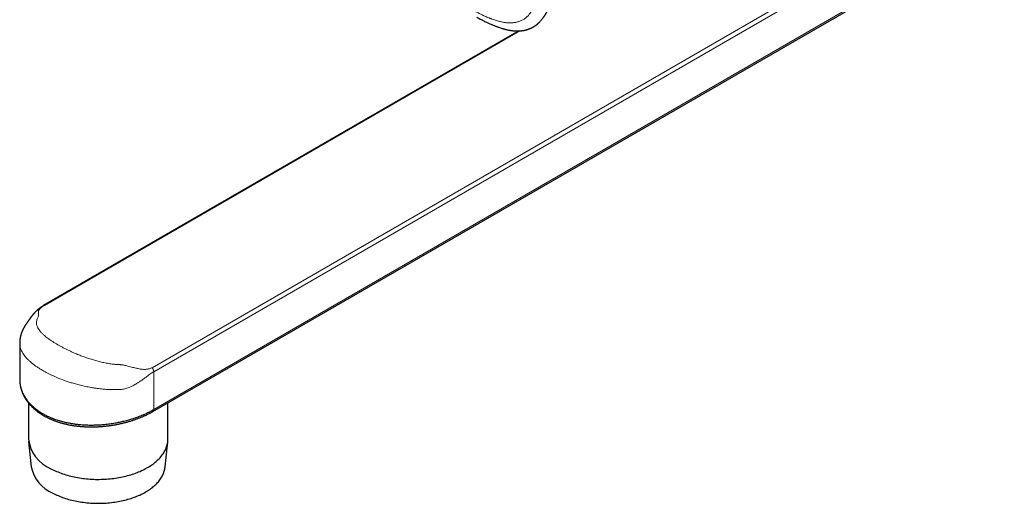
# Model space of a CAD drawing. Header units: millimetres. Extents: x 8 to 932, y 12 to 523.
# Tile 33 of 53: x 668 to 827, y 65 to 143. Entities that reach past the tile are written whole.
import ezdxf

# ---------------------------------------------------------------- set-up
doc = ezdxf.new("R2010")
doc.units = ezdxf.units.MM

msp = doc.modelspace()

# ---------------------------------------------------------------- linework, layer by layer
at = {"color": 252, "linetype": 'Continuous', "lineweight": 0}
for p, q in [((689.69, 86.96), (826.25, 165.8)), ((826.96, 165.4), (689.95, 86.31)), ((689.95, 80.22), (826.96, 159.32)), ((748.91, 141.19), (672.33, 96.99)), ((689.95, 86.31), (689.95, 80.22))]:
    msp.add_line(p, q, dxfattribs=at)
at = {"color": 7, "linetype": 'Continuous', "lineweight": 30}
for p, q in [((689.81, 79.9), (826.57, 158.85)), ((748.84, 141.19), (672.21, 96.95)), ((668.36, 90.9), (668.36, 85.06)), ((669.77, 81.28), (669.77, 75.47)), ((692.24, 75.47), (692.24, 81.31)), ((669.79, 75.07), (670.23, 70.97)), ((691.79, 70.97), (692.22, 75.07))]:
    msp.add_line(p, q, dxfattribs=at)
at = {"color": 7, "linetype": 'Continuous', "lineweight": 30, "flags": 128}
for points in [[(673.39, 70.7), (673.61, 70.59), (673.83, 70.48), (674.06, 70.37), (674.29, 70.27), (674.53, 70.17), (674.77, 70.07), (675.02, 69.98), (675.27, 69.89), (675.53, 69.8), (675.78, 69.72), (676.05, 69.65), (676.31, 69.57), (676.58, 69.5), (676.85, 69.44), (677.13, 69.38), (677.41, 69.32), (677.68, 69.27), (677.97, 69.22), (678.25, 69.18), (678.54, 69.14), (678.82, 69.1), (679.11, 69.07), (679.4, 69.05), (679.7, 69.02), (679.99, 69.01), (680.28, 68.99), (680.58, 68.98), (680.87, 68.98), (681.16, 68.98), (681.46, 68.99), (681.75, 68.99), (682.05, 69.01), (682.34, 69.03), (682.63, 69.05), (682.92, 69.07), (683.21, 69.11), (683.5, 69.14), (683.78, 69.18), (684.07, 69.22), (684.35, 69.27), (684.63, 69.33), (684.91, 69.38), (685.18, 69.44), (685.45, 69.51), (685.72, 69.58), (685.99, 69.65), (686.25, 69.73), (686.51, 69.81), (686.76, 69.89), (687.01, 69.98), (687.26, 70.08), (687.5, 70.17), (687.74, 70.27), (687.97, 70.38), (688.2, 70.48), (688.42, 70.59), (688.64, 70.71), (688.85, 70.82), (689.06, 70.94), (689.26, 71.07), (689.46, 71.19), (689.65, 71.32), (689.84, 71.45), (690.02, 71.59), (690.19, 71.73), (690.36, 71.87), (690.52, 72.01), (690.67, 72.15), (690.82, 72.3), (690.96, 72.45), (691.09, 72.6), (691.22, 72.76), (691.33, 72.91), (691.45, 73.07), (691.55, 73.23), (691.65, 73.39), (691.74, 73.55), (691.82, 73.71), (691.9, 73.87), (691.97, 74.04), (692.03, 74.21), (692.08, 74.37), (692.13, 74.54), (692.17, 74.71), (692.2, 74.88), (692.22, 75.05), (692.24, 75.22), (692.24, 75.39), (692.24, 75.47)], [(673.68, 66.78), (673.89, 66.67), (674.11, 66.56), (674.33, 66.46), (674.55, 66.36), (674.78, 66.26), (675.02, 66.17), (675.25, 66.08), (675.49, 66), (675.74, 65.92), (675.99, 65.84), (676.24, 65.76), (676.49, 65.69), (676.75, 65.63), (677.01, 65.57), (677.28, 65.51), (677.55, 65.45), (677.81, 65.4), (678.09, 65.36), (678.36, 65.31), (678.63, 65.28), (678.91, 65.24), (679.19, 65.21), (679.47, 65.19), (679.75, 65.17), (680.03, 65.15), (680.31, 65.14), (680.59, 65.13), (680.88, 65.12), (681.16, 65.12), (681.44, 65.13), (681.72, 65.14), (682, 65.15), (682.29, 65.17), (682.57, 65.19), (682.85, 65.21), (683.12, 65.24), (683.4, 65.28), (683.67, 65.32), (683.95, 65.36), (684.22, 65.4), (684.49, 65.46), (684.75, 65.51), (685.02, 65.57), (685.28, 65.63), (685.54, 65.7), (685.79, 65.77), (686.04, 65.84), (686.29, 65.92), (686.54, 66), (686.78, 66.09), (687.01, 66.18), (687.25, 66.27), (687.48, 66.37), (687.7, 66.46), (687.92, 66.57), (688.13, 66.67), (688.34, 66.78), (688.55, 66.9), (688.75, 67.01), (688.94, 67.13), (689.13, 67.25), (689.32, 67.37), (689.49, 67.5), (689.67, 67.63), (689.83, 67.76), (689.99, 67.9), (690.15, 68.03), (690.29, 68.17), (690.43, 68.32), (690.57, 68.46), (690.7, 68.6), (690.82, 68.75), (690.93, 68.9), (691.04, 69.05), (691.14, 69.2), (691.24, 69.36), (691.32, 69.51), (691.4, 69.67), (691.48, 69.83), (691.54, 69.99), (691.6, 70.15), (691.65, 70.31), (691.7, 70.47), (691.73, 70.63), (691.76, 70.79), (691.78, 70.95), (691.79, 70.97)]]:
    msp.add_lwpolyline(points, dxfattribs=at)
at = {"color": 252, "linetype": 'Continuous', "lineweight": 0}
msp.add_arc((689.61, 80.19), 0.348, 305.2768, 5.9613, dxfattribs=at)
at = {"color": 7, "linetype": 'Continuous', "lineweight": 30}
for centre, radius, start, end in [((675.56, 76.1), 5.82, 186.246, 248.1158), ((675.94, 72.15), 5.83, 191.6519, 247.2408)]:
    msp.add_arc(centre, radius, start, end, dxfattribs=at)
at = {"color": 252, "linetype": 'Continuous', "lineweight": 0}
for points, knots in [([(741.75, 144.35), (741.92, 144.26), (742.25, 144.07), (742.75, 143.82), (743.2, 143.6), (743.6, 143.43), (743.85, 143.32), (744.01, 143.26), (744.09, 143.23), (744.16, 143.2), (744.24, 143.17), (744.32, 143.14), (744.39, 143.11), (744.56, 143.05), (744.82, 142.96), (745.16, 142.85), (745.49, 142.76), (745.81, 142.68), (746.1, 142.61), (746.35, 142.57), (746.57, 142.54), (746.8, 142.51), (746.97, 142.5), (747.08, 142.49), (747.12, 142.49), (747.15, 142.49), (747.18, 142.49), (747.22, 142.48), (747.34, 142.48), (747.55, 142.48), (747.84, 142.5), (748.12, 142.54), (748.39, 142.59), (748.65, 142.66), (748.9, 142.75), (749.15, 142.85), (749.38, 142.97), (749.61, 143.1), (749.82, 143.25), (750.02, 143.41), (750.21, 143.59), (750.37, 143.77), (750.5, 143.93), (750.59, 144.04), (750.65, 144.12), (750.68, 144.16), (750.71, 144.21), (750.74, 144.25), (750.77, 144.29), (750.83, 144.39), (750.93, 144.54), (751.06, 144.77), (751.19, 145.01), (751.32, 145.26), (751.43, 145.48), (751.5, 145.65), (751.55, 145.76), (751.6, 145.86), (751.64, 145.96), (751.69, 146.09), (751.76, 146.26), (751.86, 146.49), (751.96, 146.77), (752.08, 147.08), (752.19, 147.41), (752.31, 147.75), (752.43, 148.11), (752.52, 148.38), (752.58, 148.56), (752.6, 148.62), (752.62, 148.69), (752.64, 148.76), (752.66, 148.82), (752.69, 148.92), (752.74, 149.07), (752.8, 149.27), (752.87, 149.49), (752.95, 149.74), (753.04, 150.01), (753.13, 150.31), (753.22, 150.62), (753.32, 150.94), (753.42, 151.24), (753.5, 151.52), (753.56, 151.7), (753.6, 151.84), (753.63, 151.91), (753.65, 151.99), (753.67, 152.06), (753.73, 152.24), (753.83, 152.55), (753.96, 152.98), (754.11, 153.44), (754.26, 153.91), (754.42, 154.4), (754.58, 154.91), (754.75, 155.44), (754.93, 155.99), (755.12, 156.57), (755.29, 157.09), (755.45, 157.56), (755.58, 157.95), (755.68, 158.27), (755.74, 158.45), (755.76, 158.51), (755.77, 158.53), (755.78, 158.55), (755.78, 158.56), (755.79, 158.58), (755.79, 158.6), (755.8, 158.61), (755.8, 158.63), (755.82, 158.67), (755.83, 158.72), (755.85, 158.78), (755.88, 158.85), (755.91, 158.94), (755.94, 159.05), (755.98, 159.17), (756.03, 159.3), (756.08, 159.44), (756.13, 159.6), (756.19, 159.77), (756.24, 159.94), (756.31, 160.13), (756.38, 160.33), (756.45, 160.55), (756.53, 160.79), (756.63, 161.07), (756.72, 161.35), (756.83, 161.66), (756.94, 161.97), (757.05, 162.31), (757.17, 162.65), (757.29, 162.99), (757.41, 163.34), (757.54, 163.7), (757.67, 164.07), (757.8, 164.46), (757.9, 164.74), (757.97, 164.91), (757.99, 164.98), (758.01, 165.04), (758.03, 165.1), (758.05, 165.16), (758.07, 165.21), (758.1, 165.3), (758.17, 165.48), (758.3, 165.85), (758.53, 166.52), (758.88, 167.47), (759.3, 168.64), (759.73, 169.81), (760.07, 170.73), (760.27, 171.27), (760.34, 171.47), (760.36, 171.53), (760.39, 171.6), (760.41, 171.66), (760.43, 171.72), (760.53, 171.99), (760.72, 172.48), (760.98, 173.19), (761.26, 173.92), (761.54, 174.66), (761.83, 175.42), (762.12, 176.2), (762.42, 176.98), (762.73, 177.78), (763.05, 178.61), (763.39, 179.46), (763.73, 180.33), (764.08, 181.22), (764.44, 182.13), (764.81, 183.05), (765.19, 184), (765.45, 184.63), (765.58, 184.95)], [0, 0, 0, 0, 0.011743, 0.023465, 0.035176, 0.042905, 0.050635, 0.052371, 0.054108, 0.055844, 0.057581, 0.059319, 0.061057, 0.062795, 0.070773, 0.078499, 0.085977, 0.093211, 0.100206, 0.105188, 0.110048, 0.114788, 0.120865, 0.121646, 0.122424, 0.123199, 0.12397, 0.124738, 0.125502, 0.132289, 0.138927, 0.145428, 0.151807, 0.158076, 0.16425, 0.170346, 0.176378, 0.182365, 0.188321, 0.193898, 0.199599, 0.205444, 0.209388, 0.213406, 0.214471, 0.215541, 0.216617, 0.217699, 0.218786, 0.219879, 0.224962, 0.23025, 0.235748, 0.241462, 0.247394, 0.250075, 0.252406, 0.25442, 0.25647, 0.258557, 0.262763, 0.26711, 0.273218, 0.279589, 0.286224, 0.293123, 0.300289, 0.307721, 0.309054, 0.310396, 0.311745, 0.313103, 0.314403, 0.315207, 0.319163, 0.322929, 0.326918, 0.331954, 0.337305, 0.34297, 0.348949, 0.355242, 0.36185, 0.366384, 0.371054, 0.37255, 0.37406, 0.375583, 0.377084, 0.378024, 0.386085, 0.394473, 0.403187, 0.412228, 0.421595, 0.431289, 0.44131, 0.451937, 0.462908, 0.474223, 0.481879, 0.489685, 0.496678, 0.499791, 0.500098, 0.500406, 0.500713, 0.501021, 0.501329, 0.501637, 0.501945, 0.502254, 0.502981, 0.503913, 0.50505, 0.506392, 0.508138, 0.51014, 0.512399, 0.514915, 0.517688, 0.520717, 0.523809, 0.527128, 0.530676, 0.534452, 0.538456, 0.5433, 0.548441, 0.553878, 0.559611, 0.565641, 0.571967, 0.578589, 0.584919, 0.591498, 0.598325, 0.605401, 0.612725, 0.620297, 0.621458, 0.622625, 0.623797, 0.624975, 0.626159, 0.627182, 0.62782, 0.631327, 0.637596, 0.648813, 0.668912, 0.691856, 0.714913, 0.735296, 0.744292, 0.745471, 0.746651, 0.747831, 0.749011, 0.750192, 0.751373, 0.764451, 0.777867, 0.791619, 0.805708, 0.820133, 0.834629, 0.849449, 0.864594, 0.880063, 0.896182, 0.91264, 0.929435, 0.946569, 0.964041, 0.981851, 1, 1, 1, 1]), ([(672.33, 96.99), (672.2, 96.91), (671.95, 96.75), (671.73, 96.57), (671.59, 96.42), (671.5, 96.31), (671.43, 96.19), (671.39, 96.09), (671.37, 96), (671.36, 95.91), (671.36, 95.8), (671.36, 95.69), (671.38, 95.56), (671.39, 95.45), (671.39, 95.35), (671.37, 95.22), (671.28, 95.03), (671.15, 94.8), (671.09, 94.57), (671.05, 94.35), (671.05, 94.12), (671.08, 93.89), (671.15, 93.64), (671.27, 93.37), (671.46, 93.06), (671.7, 92.76), (672, 92.44), (672.4, 92.07), (672.95, 91.64), (673.66, 91.16), (674.33, 90.75), (674.91, 90.42), (675.36, 90.18), (675.83, 89.94), (676.31, 89.71), (676.81, 89.48), (677.39, 89.23), (678.03, 88.96), (678.75, 88.69), (679.48, 88.43), (680.22, 88.2), (680.97, 87.99), (681.73, 87.81), (682.48, 87.66), (683.05, 87.57), (683.43, 87.53), (683.63, 87.5), (683.82, 87.49), (683.98, 87.47), (684.14, 87.47), (684.32, 87.46), (684.51, 87.45), (684.7, 87.44), (684.86, 87.42), (685.03, 87.4), (685.23, 87.36), (685.49, 87.3), (685.82, 87.22), (686.18, 87.12), (686.55, 87.02), (686.89, 86.93), (687.18, 86.86), (687.59, 86.77), (688.11, 86.69), (688.72, 86.68), (689.26, 86.76), (689.55, 86.9), (689.69, 86.96)], [0, 0, 0, 0, 0.016853, 0.03468, 0.043816, 0.053413, 0.063531, 0.074219, 0.082143, 0.090651, 0.100487, 0.112849, 0.125829, 0.136738, 0.145444, 0.151954, 0.171608, 0.1878, 0.205624, 0.223309, 0.240744, 0.258334, 0.276135, 0.299451, 0.32273, 0.346078, 0.369603, 0.393386, 0.429084, 0.464642, 0.500395, 0.518267, 0.536048, 0.553778, 0.571502, 0.589262, 0.607102, 0.630835, 0.654292, 0.677578, 0.700798, 0.724059, 0.747324, 0.77027, 0.793247, 0.7994, 0.805528, 0.811633, 0.817053, 0.820739, 0.826357, 0.833652, 0.839104, 0.844007, 0.848371, 0.854568, 0.862717, 0.872823, 0.884891, 0.897016, 0.907644, 0.916782, 0.924438, 0.946069, 0.965466, 0.983197, 1, 1, 1, 1]), ([(672.21, 96.95), (672.21, 96.95), (672.24, 96.98), (672.29, 96.98), (672.33, 96.99)], [0, 0, 0, 0, 0.0985436, 1, 1, 1, 1]), ([(689.95, 86.31), (689.86, 86.25), (689.66, 86.13), (689.33, 85.91), (689.02, 85.68), (688.69, 85.43), (688.33, 85.16), (687.91, 84.86), (687.49, 84.58), (687.11, 84.34), (686.76, 84.14), (686.4, 83.96), (686.02, 83.79), (685.64, 83.65), (685.28, 83.54), (684.91, 83.48), (684.55, 83.45), (684.17, 83.43), (683.72, 83.43), (683.35, 83.43), (683.07, 83.44), (682.97, 83.44), (682.86, 83.44), (682.76, 83.45), (682.68, 83.45), (682.59, 83.45), (682.46, 83.46), (682.24, 83.47), (681.92, 83.5), (681.53, 83.53), (681.15, 83.58), (680.81, 83.62), (680.53, 83.66), (680.3, 83.69), (679.85, 83.77), (679.2, 83.89), (678.34, 84.07), (677.55, 84.28), (676.82, 84.49), (676.16, 84.7), (675.41, 84.96), (674.57, 85.28), (673.67, 85.67), (672.83, 86.08), (672.15, 86.45), (671.59, 86.79), (671.14, 87.08), (670.71, 87.38), (670.31, 87.7), (669.94, 88.01), (669.61, 88.33), (669.32, 88.64), (669.07, 88.96), (668.83, 89.31), (668.63, 89.68), (668.48, 90.07), (668.39, 90.45), (668.36, 90.73), (668.36, 90.87), (668.36, 90.9)], [0, 0, 0, 0, 0.013319, 0.027866, 0.043737, 0.055528, 0.071217, 0.09081, 0.108361, 0.123424, 0.136004, 0.149386, 0.164469, 0.178309, 0.190965, 0.202847, 0.216694, 0.229338, 0.241905, 0.26384, 0.267282, 0.270724, 0.274165, 0.277606, 0.281045, 0.282485, 0.286804, 0.293712, 0.304778, 0.319227, 0.333001, 0.343983, 0.353373, 0.36117, 0.367375, 0.398183, 0.427241, 0.454553, 0.48012, 0.503944, 0.526029, 0.562464, 0.598219, 0.633312, 0.667762, 0.690734, 0.713988, 0.737532, 0.761371, 0.785511, 0.809956, 0.832096, 0.855981, 0.881612, 0.908992, 0.938124, 0.969008, 0.993107, 1, 1, 1, 1])]:
    msp.add_open_spline(points, degree=3, knots=knots, dxfattribs=at)
at = {"color": 7, "linetype": 'Continuous', "lineweight": 30}
for points, knots in [([(742.02, 143.39), (742.04, 143.38), (742.16, 143.31), (742.38, 143.19), (742.68, 143.03), (742.97, 142.87), (743.25, 142.73), (743.52, 142.61), (743.76, 142.49), (744, 142.39), (744.22, 142.29), (744.43, 142.2), (744.63, 142.12), (744.82, 142.04), (744.99, 141.97), (745.16, 141.91), (745.33, 141.85), (745.53, 141.77), (745.79, 141.68), (746.02, 141.61), (746.17, 141.56), (746.26, 141.54), (746.34, 141.51), (746.43, 141.49), (746.51, 141.47), (746.61, 141.44), (746.73, 141.41), (746.86, 141.38), (747.01, 141.35), (747.14, 141.32), (747.25, 141.3), (747.32, 141.29), (747.39, 141.28), (747.45, 141.27), (747.49, 141.26), (747.53, 141.26), (747.56, 141.25), (747.59, 141.25), (747.62, 141.24), (747.67, 141.24), (747.74, 141.23), (747.81, 141.22), (747.89, 141.21), (747.96, 141.21), (748.02, 141.2), (748.08, 141.2), (748.14, 141.19), (748.19, 141.19), (748.24, 141.19), (748.29, 141.19), (748.33, 141.18), (748.37, 141.18), (748.41, 141.18), (748.45, 141.18), (748.51, 141.18), (748.58, 141.18), (748.66, 141.18), (748.74, 141.19), (748.83, 141.19), (748.91, 141.19), (748.98, 141.2), (749.04, 141.2), (749.09, 141.21), (749.15, 141.22), (749.21, 141.22), (749.28, 141.23), (749.38, 141.25), (749.49, 141.26), (749.59, 141.28), (749.68, 141.3), (749.75, 141.32), (749.81, 141.33), (749.87, 141.34), (749.92, 141.36), (749.98, 141.37), (750.04, 141.39), (750.11, 141.41), (750.19, 141.44), (750.28, 141.47), (750.39, 141.51), (750.48, 141.54), (750.55, 141.57), (750.62, 141.6), (750.69, 141.63), (750.75, 141.66), (750.81, 141.69), (750.86, 141.72), (750.92, 141.74), (750.96, 141.77), (751.01, 141.79), (751.04, 141.81), (751.08, 141.83), (751.12, 141.85), (751.17, 141.88), (751.23, 141.92), (751.29, 141.96), (751.37, 142.01), (751.43, 142.05), (751.5, 142.1), (751.57, 142.15), (751.63, 142.2), (751.7, 142.25), (751.76, 142.3), (751.82, 142.35), (751.87, 142.4), (751.92, 142.45), (751.98, 142.5), (752.06, 142.57), (752.15, 142.67), (752.26, 142.79), (752.37, 142.92), (752.48, 143.05), (752.57, 143.16), (752.64, 143.26), (752.7, 143.33), (752.75, 143.4), (752.79, 143.46), (752.83, 143.52), (752.88, 143.59), (752.93, 143.66), (752.97, 143.73), (753.01, 143.8), (753.05, 143.86), (753.09, 143.92), (753.13, 143.99), (753.17, 144.06), (753.21, 144.13), (753.24, 144.17), (753.26, 144.21), (753.27, 144.24), (753.29, 144.27), (753.31, 144.3), (753.34, 144.35), (753.37, 144.41), (753.4, 144.48), (753.44, 144.55), (753.49, 144.64), (753.54, 144.75), (753.59, 144.85), (753.64, 144.95), (753.67, 145.02), (753.7, 145.09), (753.73, 145.16), (753.77, 145.23), (753.8, 145.31), (753.84, 145.39), (753.88, 145.48), (753.92, 145.57), (753.95, 145.66), (753.99, 145.74), (754.02, 145.82), (754.05, 145.89), (754.09, 145.98), (754.13, 146.09), (754.18, 146.21), (754.21, 146.31), (754.24, 146.38), (754.26, 146.43), (754.28, 146.48), (754.3, 146.54), (754.33, 146.61), (754.35, 146.68), (754.37, 146.72), (754.37, 146.73)], [0, 0, 0, 0, 0.003873, 0.027001, 0.049218, 0.070519, 0.090898, 0.110351, 0.127846, 0.14452, 0.160374, 0.175409, 0.189624, 0.20302, 0.215596, 0.227444, 0.238992, 0.250303, 0.271851, 0.292546, 0.29864, 0.304659, 0.310604, 0.316474, 0.322287, 0.328569, 0.336895, 0.346232, 0.356594, 0.367993, 0.373435, 0.378591, 0.383128, 0.387041, 0.390326, 0.392466, 0.394216, 0.396069, 0.398539, 0.401629, 0.406473, 0.41185, 0.41691, 0.421636, 0.426027, 0.43008, 0.433794, 0.437539, 0.440965, 0.444093, 0.446925, 0.449459, 0.451766, 0.454529, 0.457919, 0.463062, 0.468664, 0.474446, 0.480411, 0.486326, 0.490691, 0.494503, 0.497998, 0.501788, 0.505901, 0.510237, 0.517426, 0.525106, 0.533287, 0.538557, 0.543174, 0.547181, 0.551087, 0.555035, 0.559021, 0.56302, 0.567024, 0.573301, 0.579921, 0.587157, 0.594717, 0.599127, 0.603879, 0.609036, 0.613731, 0.617671, 0.621358, 0.625482, 0.628958, 0.632003, 0.634471, 0.636838, 0.639825, 0.643442, 0.647446, 0.653479, 0.658901, 0.663841, 0.668606, 0.674145, 0.679513, 0.684202, 0.689257, 0.694475, 0.698706, 0.702858, 0.70734, 0.712066, 0.722408, 0.731939, 0.74256, 0.753126, 0.763143, 0.768914, 0.774679, 0.77985, 0.784069, 0.788549, 0.793585, 0.799215, 0.804061, 0.808818, 0.812827, 0.81701, 0.821991, 0.827355, 0.832474, 0.835355, 0.837635, 0.839427, 0.841462, 0.843871, 0.846653, 0.851441, 0.855842, 0.859803, 0.86676, 0.874011, 0.881628, 0.887266, 0.892807, 0.897164, 0.900878, 0.905454, 0.910868, 0.916693, 0.922345, 0.928295, 0.9341, 0.939244, 0.943731, 0.947669, 0.953965, 0.960936, 0.968333, 0.975987, 0.979255, 0.982373, 0.985343, 0.98863, 0.992772, 0.997781, 1, 1, 1, 1]), ([(672.21, 96.95), (672.17, 96.93), (672.1, 96.89), (672.01, 96.84), (671.93, 96.78), (671.86, 96.74), (671.8, 96.7), (671.73, 96.65), (671.65, 96.59), (671.56, 96.53), (671.49, 96.47), (671.43, 96.43), (671.38, 96.39), (671.34, 96.35), (671.3, 96.32), (671.26, 96.29), (671.21, 96.24), (671.16, 96.19), (671.09, 96.13), (671.02, 96.06), (670.95, 96), (670.9, 95.94), (670.85, 95.9), (670.82, 95.86), (670.78, 95.82), (670.74, 95.78), (670.7, 95.73), (670.66, 95.69), (670.63, 95.65), (670.6, 95.62), (670.58, 95.59), (670.55, 95.56), (670.52, 95.52), (670.48, 95.48), (670.45, 95.45), (670.43, 95.41), (670.4, 95.38), (670.37, 95.35), (670.34, 95.31), (670.31, 95.27), (670.29, 95.24), (670.27, 95.21), (670.25, 95.19), (670.22, 95.16), (670.2, 95.13), (670.18, 95.1), (670.16, 95.07), (670.14, 95.04), (670.12, 95.02), (670.1, 94.99), (670.07, 94.95), (670.04, 94.91), (670.01, 94.87), (669.99, 94.84), (669.96, 94.79), (669.92, 94.74), (669.88, 94.68), (669.83, 94.62), (669.79, 94.56), (669.76, 94.51), (669.72, 94.46), (669.69, 94.42), (669.66, 94.37), (669.63, 94.33), (669.6, 94.28), (669.57, 94.23), (669.54, 94.19), (669.52, 94.16), (669.5, 94.14), (669.49, 94.12), (669.47, 94.1), (669.46, 94.07), (669.43, 94.04), (669.41, 94), (669.38, 93.96), (669.35, 93.92), (669.32, 93.88), (669.29, 93.83), (669.26, 93.79), (669.24, 93.75), (669.21, 93.71), (669.19, 93.68), (669.17, 93.64), (669.14, 93.61), (669.12, 93.57), (669.09, 93.52), (669.07, 93.48), (669.05, 93.44), (669.03, 93.4), (669.01, 93.38), (669, 93.35), (668.98, 93.32), (668.96, 93.29), (668.94, 93.25), (668.92, 93.21), (668.91, 93.18), (668.89, 93.14), (668.87, 93.11), (668.86, 93.07), (668.84, 93.03), (668.81, 92.98), (668.79, 92.94), (668.78, 92.89), (668.76, 92.86), (668.75, 92.82), (668.73, 92.79), (668.72, 92.75), (668.7, 92.71), (668.68, 92.66), (668.66, 92.61), (668.65, 92.57), (668.63, 92.52), (668.62, 92.48), (668.6, 92.42), (668.58, 92.36), (668.56, 92.3), (668.54, 92.24), (668.53, 92.18), (668.51, 92.13), (668.5, 92.08), (668.49, 92.02), (668.47, 91.95), (668.46, 91.88), (668.44, 91.8), (668.43, 91.73), (668.42, 91.67), (668.41, 91.62), (668.4, 91.57), (668.4, 91.51), (668.39, 91.46), (668.38, 91.4), (668.38, 91.33), (668.37, 91.27), (668.37, 91.21), (668.37, 91.17), (668.36, 91.13), (668.36, 91.09), (668.36, 91.04), (668.36, 90.97), (668.36, 90.92), (668.36, 90.9)], [0, 0, 0, 0, 0.015061, 0.028529, 0.040434, 0.050795, 0.059625, 0.067101, 0.083599, 0.099217, 0.109719, 0.119922, 0.128674, 0.134086, 0.140843, 0.148531, 0.155632, 0.167288, 0.17978, 0.192864, 0.205293, 0.216233, 0.22264, 0.229376, 0.236574, 0.244254, 0.25242, 0.260313, 0.266933, 0.271825, 0.276107, 0.281454, 0.288034, 0.295176, 0.301341, 0.306459, 0.311208, 0.317007, 0.323865, 0.330619, 0.335982, 0.340061, 0.343787, 0.348713, 0.354456, 0.359713, 0.364373, 0.368433, 0.372056, 0.375956, 0.38281, 0.390368, 0.39699, 0.402282, 0.409586, 0.418676, 0.429482, 0.440358, 0.450762, 0.460628, 0.469119, 0.476778, 0.484932, 0.494712, 0.506105, 0.515377, 0.523647, 0.530781, 0.536783, 0.54176, 0.547369, 0.553828, 0.561417, 0.570132, 0.579684, 0.588437, 0.597912, 0.605803, 0.61286, 0.620495, 0.626523, 0.631714, 0.636292, 0.641947, 0.647737, 0.654031, 0.660672, 0.666413, 0.670989, 0.675297, 0.678712, 0.682682, 0.687788, 0.693932, 0.699538, 0.704058, 0.708869, 0.71349, 0.718355, 0.724503, 0.731536, 0.738034, 0.743897, 0.749122, 0.753482, 0.758095, 0.763129, 0.768994, 0.77585, 0.782457, 0.787858, 0.794135, 0.800158, 0.806793, 0.814488, 0.823862, 0.832458, 0.839235, 0.845475, 0.851817, 0.85884, 0.867468, 0.878698, 0.888147, 0.89631, 0.904353, 0.910202, 0.916873, 0.923943, 0.931149, 0.937375, 0.945953, 0.954333, 0.962871, 0.966573, 0.970537, 0.975552, 0.982138, 0.99029, 1, 1, 1, 1]), ([(668.36, 85.06), (668.36, 85.05), (668.36, 84.95), (668.37, 84.76), (668.39, 84.48), (668.43, 84.22), (668.47, 83.98), (668.53, 83.75), (668.59, 83.53), (668.66, 83.32), (668.74, 83.12), (668.82, 82.93), (668.9, 82.75), (669.01, 82.54), (669.14, 82.31), (669.3, 82.06), (669.48, 81.81), (669.65, 81.58), (669.81, 81.38), (669.97, 81.21), (670.13, 81.04), (670.28, 80.89), (670.44, 80.75), (670.58, 80.62), (670.73, 80.49), (670.92, 80.33), (671.15, 80.16), (671.44, 79.96), (671.73, 79.76), (672.02, 79.59), (672.3, 79.43), (672.56, 79.29), (672.84, 79.16), (673.09, 79.04), (673.32, 78.94), (673.53, 78.85), (673.74, 78.77), (674.01, 78.67), (674.32, 78.56), (674.7, 78.44), (675.08, 78.33), (675.45, 78.24), (675.8, 78.16), (676.13, 78.09), (676.47, 78.02), (676.77, 77.97), (677.05, 77.93), (677.3, 77.89), (677.55, 77.86), (677.86, 77.83), (678.23, 77.79), (678.65, 77.76), (679.09, 77.74), (679.5, 77.73), (679.88, 77.73), (680.24, 77.73), (680.6, 77.74), (680.93, 77.75), (681.23, 77.77), (681.49, 77.78), (681.75, 77.81), (682.07, 77.84), (682.45, 77.88), (682.89, 77.93), (683.32, 78), (683.73, 78.06), (684.11, 78.13), (684.46, 78.2), (684.81, 78.28), (685.18, 78.37), (685.57, 78.47), (685.93, 78.57), (686.26, 78.66), (686.53, 78.75), (686.81, 78.84), (687.12, 78.94), (687.47, 79.07), (687.81, 79.2), (688.11, 79.32), (688.38, 79.43), (688.63, 79.55), (688.9, 79.67), (689.16, 79.8), (689.43, 79.94), (689.7, 80.08), (689.87, 80.17), (689.95, 80.22)], [0, 0, 0, 0, 0.0012552, 0.0160395, 0.0308956, 0.0457518, 0.0579245, 0.0700973, 0.0823102, 0.0945231, 0.1048044, 0.1150857, 0.1253912, 0.1356967, 0.1504251, 0.1651713, 0.18013, 0.1951074, 0.2058414, 0.2165753, 0.2273371, 0.2380989, 0.2468295, 0.25556, 0.2643056, 0.2730511, 0.2878034, 0.3025557, 0.3173811, 0.3322065, 0.3443593, 0.3565121, 0.3687058, 0.3808994, 0.3895827, 0.398266, 0.4069641, 0.4156623, 0.430332, 0.4450018, 0.4597431, 0.4744845, 0.4865638, 0.4986431, 0.5107621, 0.522881, 0.53159, 0.540299, 0.5490227, 0.5577464, 0.5724579, 0.5871693, 0.6019519, 0.6167345, 0.6288451, 0.6409558, 0.6531059, 0.665256, 0.6740241, 0.6827923, 0.6915754, 0.7003585, 0.7151718, 0.7299851, 0.7448708, 0.7597566, 0.7719552, 0.7841539, 0.796393, 0.8086322, 0.8232958, 0.837977, 0.8482729, 0.8585689, 0.8688894, 0.8792098, 0.8941543, 0.9091176, 0.9198422, 0.9305668, 0.9413193, 0.9520718, 0.9640296, 0.975997, 0.9879936, 1, 1, 1, 1]), ([(668.36, 85.03), (668.36, 84.98), (668.36, 84.87), (668.37, 84.71), (668.38, 84.55), (668.4, 84.39), (668.42, 84.23), (668.45, 84.07), (668.48, 83.92), (668.51, 83.76), (668.55, 83.6), (668.6, 83.44), (668.65, 83.29), (668.7, 83.13), (668.76, 82.98), (668.83, 82.82), (668.89, 82.67), (668.97, 82.52), (669.05, 82.36), (669.13, 82.22), (669.21, 82.07), (669.3, 81.92), (669.4, 81.77), (669.5, 81.63), (669.6, 81.49), (669.71, 81.35), (669.82, 81.21), (669.94, 81.07), (670.06, 80.94), (670.19, 80.81), (670.31, 80.68), (670.45, 80.55), (670.58, 80.42), (670.72, 80.3), (670.87, 80.17), (671.02, 80.05), (671.17, 79.93), (671.33, 79.81), (671.49, 79.7), (671.66, 79.59), (671.82, 79.48), (671.99, 79.37), (672.16, 79.27), (672.34, 79.17), (672.52, 79.07), (672.7, 78.98), (672.89, 78.88), (673.08, 78.79), (673.27, 78.71), (673.47, 78.62), (673.67, 78.54), (673.87, 78.46), (674.07, 78.38), (674.28, 78.31), (674.49, 78.24), (674.7, 78.17), (674.91, 78.1), (675.13, 78.04), (675.35, 77.98), (675.57, 77.93), (675.79, 77.88), (676.01, 77.83), (676.24, 77.78), (676.46, 77.73), (676.69, 77.69), (676.92, 77.66), (677.16, 77.62), (677.39, 77.59), (677.63, 77.56), (677.86, 77.53), (678.1, 77.51), (678.34, 77.49), (678.58, 77.47), (678.82, 77.46), (679.06, 77.45), (679.3, 77.44), (679.54, 77.43), (679.79, 77.43), (680.03, 77.43), (680.27, 77.43), (680.52, 77.44), (680.76, 77.45), (681.01, 77.46), (681.25, 77.47), (681.49, 77.49), (681.74, 77.51), (681.98, 77.53), (682.23, 77.56), (682.47, 77.59), (682.71, 77.62), (682.95, 77.65), (683.19, 77.68), (683.43, 77.72), (683.67, 77.76), (683.91, 77.81), (684.15, 77.85), (684.38, 77.9), (684.62, 77.95), (684.85, 78), (685.08, 78.06), (685.31, 78.12), (685.54, 78.18), (685.76, 78.24), (685.99, 78.31), (686.21, 78.37), (686.43, 78.44), (686.65, 78.51), (686.87, 78.59), (687.09, 78.66), (687.3, 78.74), (687.51, 78.82), (687.71, 78.9), (687.92, 78.98), (688.12, 79.07), (688.32, 79.15), (688.52, 79.24), (688.72, 79.33), (688.91, 79.42), (689.1, 79.52), (689.28, 79.61), (689.47, 79.71), (689.64, 79.81), (689.75, 79.87), (689.81, 79.9)], [0, 0, 0, 0, 0.00764, 0.015707, 0.023753, 0.031755, 0.039748, 0.047818, 0.055874, 0.063921, 0.071965, 0.080011, 0.088062, 0.096124, 0.104202, 0.112302, 0.120428, 0.128584, 0.136782, 0.144884, 0.153044, 0.161225, 0.169411, 0.177584, 0.185724, 0.193877, 0.202078, 0.210286, 0.218504, 0.226737, 0.23499, 0.243043, 0.251277, 0.259551, 0.267858, 0.276188, 0.284532, 0.292882, 0.301225, 0.309554, 0.317858, 0.326131, 0.334365, 0.342546, 0.350927, 0.359255, 0.367582, 0.375909, 0.384237, 0.392568, 0.400902, 0.409241, 0.417587, 0.425941, 0.434303, 0.44267, 0.451049, 0.459388, 0.467715, 0.476033, 0.484347, 0.49266, 0.500978, 0.509302, 0.517638, 0.525991, 0.534363, 0.542766, 0.551104, 0.559474, 0.567858, 0.576239, 0.584598, 0.592918, 0.601226, 0.60956, 0.61789, 0.626221, 0.634556, 0.6429, 0.651257, 0.659606, 0.66795, 0.676294, 0.684642, 0.693, 0.701336, 0.709666, 0.718022, 0.726385, 0.734729, 0.743031, 0.751302, 0.759651, 0.767979, 0.776292, 0.784594, 0.792889, 0.801182, 0.809477, 0.817778, 0.826088, 0.834413, 0.84276, 0.851143, 0.859421, 0.867735, 0.876066, 0.884395, 0.892698, 0.900933, 0.90925, 0.917562, 0.925873, 0.934187, 0.942509, 0.950888, 0.959135, 0.967426, 0.975756, 0.984117, 0.992501, 1, 1, 1, 1])]:
    msp.add_open_spline(points, degree=3, knots=knots, dxfattribs=at)
at = {"color": 252, "linetype": 'Continuous', "lineweight": 0}
msp.add_open_spline([(689.95, 86.31), (689.95, 86.36), (689.94, 86.47), (689.89, 86.64), (689.8, 86.82), (689.73, 86.92), (689.69, 86.96)], degree=3, dxfattribs=at)

doc.saveas('drawing.dxf')
